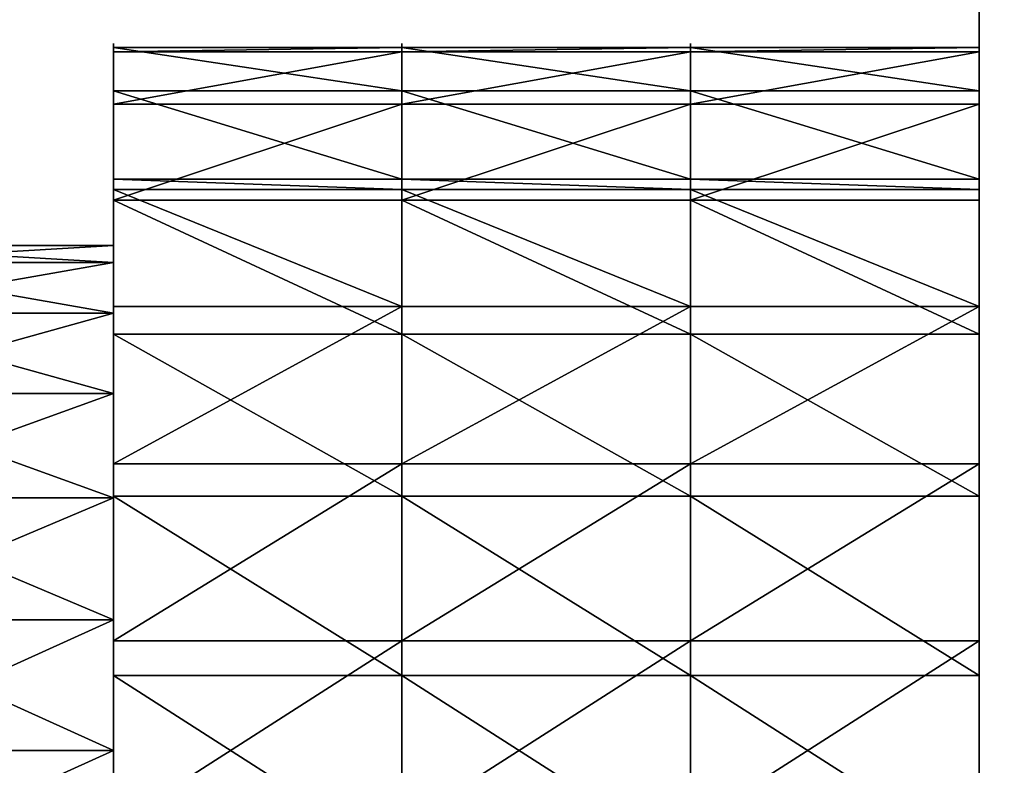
# Model space of a CAD drawing. Header units: millimetres. Extents: x 31 to 249, y 89 to 250.
# Tile 197 of 201: x 187.96 to 192.84, y 122.09 to 125.78. Entities that reach past the tile are written whole.
import ezdxf

# ---------------------------------------------------------------- set-up
doc = ezdxf.new("R2010")
doc.units = ezdxf.units.MM

# ---------------------------------------------------------------- blocks, each defined once
blk = doc.blocks.new('Group#3')
at = {"color": 250}
for p, q in [((0, 13.3), (0, 2.8)), ((0, 13.3, 8), (0, 2.8, 8))]:
    blk.add_line(p, q, dxfattribs=at)
mesh = blk.add_polyface(dxfattribs=at)
corners = [(9.9472, 15.648), (9.3157, 0.452), (9.3157, 15.648), (9.9472, 0.452), (9.3157, 16.1), (8.6843, 15.648), (8.6843, 16.1), (8.6843, 0.452), (8.6843, 0), (9.3157, 0), (8.0528, 0.452), (8.0528, 15.648), (8.0528, 16.1), (7.4213, 15.648), (7.4213, 16.1), (7.4213, 0.452), (7.4213, 0), (8.0528, 0), (6.7898, 0.452), (6.7898, 15.648), (6.7898, 16.1), (6.1583, 15.648), (6.1583, 16.1), (6.1583, 0.452), (6.1583, 0), (6.7898, 0), (5.5269, 0.452), (5.5269, 15.648), (2.2, 13.3), (0, 2.8), (0, 13.3), (2.2, 2.8), (2.3911, 13.3065), (2.3911, 2.7935), (2.5813, 13.3261), (2.5813, 2.7739), (2.7697, 13.3586), (2.7697, 2.7414), (2.9554, 13.4038), (2.9554, 2.6962), (3.1377, 13.4617), (3.1377, 2.6383), (3.3155, 13.5318), (3.3155, 2.5682), (3.4882, 13.6139), (3.4882, 2.4861), (3.6548, 13.7076), (3.6548, 2.3924), (3.8147, 13.8125), (3.8147, 2.2875), (3.967, 13.928), (3.967, 2.172), (4.1111, 14.0537), (4.1111, 2.0463), (4.2463, 14.1889), (4.2463, 1.9111), (4.372, 14.333), (4.372, 1.767), (4.4875, 14.4853), (4.4875, 1.6147), (4.5924, 14.6452), (4.5924, 1.4548), (4.6861, 14.8118), (4.6861, 1.2882), (4.7682, 14.9845), (4.7682, 1.1155), (4.8383, 15.1623), (4.8383, 0.9377), (4.8962, 15.3446), (4.8962, 0.7554), (4.9414, 15.5303), (4.9414, 0.5697), (4.9739, 15.7187), (4.9739, 0.3813), (4.9935, 15.9089), (4.9935, 0.1911), (5, 16.1), (5, 0), (5.5269, 16.1), (5.5269, 0), (10.5787, 16.1), (9.9472, 16.1), (9.9472, 0), (10.5787, 15.648), (27, 16.1), (12.4731, 15.648), (12.4731, 16.1), (12.4731, 0.452), (12.4731, 0), (27, 0), (27, 14.05), (27, 2.05), (11.8417, 0.452), (11.8417, 15.648), (11.2102, 15.648), (10.5787, 0.452), (11.2102, 0.452), (11.2102, 16.1), (11.2102, 0), (11.8417, 16.1), (11.8417, 0), (10.5787, 0)]
mesh.append_faces([[corners[k] for k in face] for face in [(4, 5, 6), (12, 13, 14), (20, 21, 22), (28, 29, 30), (80, 0, 81), (84, 85, 86), (89, 90, 91), (82, 95, 101)]], dxfattribs={"vtx0": -1, "color": 250})
mesh.append_faces([[corners[k] for k in face] for face in [(0, 1, 2), (1, 0, 3), (7, 4, 8), (8, 4, 9), (9, 2, 1), (5, 10, 11), (10, 5, 7), (15, 12, 16), (16, 12, 17), (17, 11, 10), (13, 18, 19), (18, 13, 15), (23, 20, 24), (24, 20, 25), (25, 19, 18), (21, 26, 27), (26, 21, 23), (29, 28, 31), (31, 32, 33), (33, 34, 35), (35, 36, 37), (37, 38, 39), (39, 40, 41), (41, 42, 43), (43, 44, 45), (45, 46, 47), (47, 48, 49), (49, 50, 51), (51, 52, 53), (53, 54, 55), (55, 56, 57), (57, 58, 59), (59, 60, 61), (61, 62, 63), (63, 64, 65), (65, 66, 67), (67, 68, 69), (69, 70, 71), (71, 72, 73), (73, 74, 75), (75, 76, 77), (77, 78, 79), (79, 27, 26), (3, 80, 82), (87, 84, 88), (88, 84, 89), (85, 92, 93), (92, 85, 87), (94, 95, 83), (95, 94, 96), (96, 97, 98), (98, 99, 100), (100, 93, 92)]], dxfattribs={"vtx0": -1, "vtx1": -1, "color": 250})
mesh.append_faces([[corners[k] for k in face] for face in [(5, 4, 7), (13, 12, 15), (21, 20, 23), (0, 80, 3), (85, 84, 87), (95, 82, 83)]], dxfattribs={"vtx0": -1, "vtx1": -1, "vtx2": -1, "color": 250})
mesh.append_faces([[corners[k] for k in face] for face in [(9, 4, 2), (17, 12, 11), (25, 20, 19), (31, 28, 32), (33, 32, 34), (35, 34, 36), (37, 36, 38), (39, 38, 40), (41, 40, 42), (43, 42, 44), (45, 44, 46), (47, 46, 48), (49, 48, 50), (51, 50, 52), (53, 52, 54), (55, 54, 56), (57, 56, 58), (59, 58, 60), (61, 60, 62), (63, 62, 64), (65, 64, 66), (67, 66, 68), (69, 68, 70), (71, 70, 72), (73, 72, 74), (75, 74, 76), (77, 76, 78), (79, 78, 27), (82, 80, 83), (89, 84, 90), (96, 94, 97), (98, 97, 99), (100, 99, 93)]], dxfattribs={"vtx0": -1, "vtx2": -1, "color": 250})
mesh = blk.add_polyface(dxfattribs=at)
corners = [(9.9472, 0.452, 8), (9.3157, 15.648, 8), (9.3157, 0.452, 8), (9.9472, 15.648, 8), (9.3157, 0, 8), (8.6843, 0.452, 8), (8.6843, 0, 8), (8.6843, 15.648, 8), (8.6843, 16.1, 8), (9.3157, 16.1, 8), (8.0528, 15.648, 8), (8.0528, 0.452, 8), (8.0528, 0, 8), (7.4213, 0.452, 8), (7.4213, 0, 8), (7.4213, 15.648, 8), (7.4213, 16.1, 8), (8.0528, 16.1, 8), (6.7898, 15.648, 8), (6.7898, 0.452, 8), (6.7898, 0, 8), (6.1583, 0.452, 8), (6.1583, 0, 8), (6.1583, 15.648, 8), (6.1583, 16.1, 8), (6.7898, 16.1, 8), (5.5269, 15.648, 8), (5.5269, 0.452, 8), (2.2, 2.8, 8), (0, 13.3, 8), (0, 2.8, 8), (2.2, 13.3, 8), (2.3911, 2.7935, 8), (2.3911, 13.3065, 8), (2.5813, 2.7739, 8), (2.5813, 13.3261, 8), (2.7697, 2.7414, 8), (2.7697, 13.3586, 8), (2.9554, 2.6962, 8), (2.9554, 13.4038, 8), (3.1377, 2.6383, 8), (3.1377, 13.4617, 8), (3.3155, 2.5682, 8), (3.3155, 13.5318, 8), (3.4882, 2.4861, 8), (3.4882, 13.6139, 8), (3.6548, 2.3924, 8), (3.6548, 13.7076, 8), (3.8147, 2.2875, 8), (3.8147, 13.8125, 8), (3.967, 2.172, 8), (3.967, 13.928, 8), (4.1111, 2.0463, 8), (4.1111, 14.0537, 8), (4.2463, 1.9111, 8), (4.2463, 14.1889, 8), (4.372, 1.767, 8), (4.372, 14.333, 8), (4.4875, 1.6147, 8), (4.4875, 14.4853, 8), (4.5924, 1.4548, 8), (4.5924, 14.6452, 8), (4.6861, 1.2882, 8), (4.6861, 14.8118, 8), (4.7682, 1.1155, 8), (4.7682, 14.9845, 8), (4.8383, 0.9377, 8), (4.8383, 15.1623, 8), (4.8962, 0.7554, 8), (4.8962, 15.3446, 8), (4.9414, 0.5697, 8), (4.9414, 15.5303, 8), (4.9739, 0.3813, 8), (4.9739, 15.7187, 8), (4.9935, 0.1911, 8), (4.9935, 15.9089, 8), (5, 0, 8), (5, 16.1, 8), (5.5269, 0, 8), (5.5269, 16.1, 8), (10.5787, 0, 8), (9.9472, 0, 8), (9.9472, 16.1, 8), (10.5787, 0.452, 8), (27, 0, 8), (12.4731, 0.452, 8), (12.4731, 0, 8), (12.4731, 15.648, 8), (12.4731, 16.1, 8), (27, 16.1, 8), (27, 2.05, 8), (27, 14.05, 8), (11.8417, 15.648, 8), (11.8417, 0.452, 8), (11.2102, 0.452, 8), (10.5787, 15.648, 8), (11.2102, 15.648, 8), (11.2102, 0, 8), (11.2102, 16.1, 8), (11.8417, 0, 8), (11.8417, 16.1, 8), (10.5787, 16.1, 8)]
mesh.append_faces([[corners[k] for k in face] for face in [(4, 5, 6), (12, 13, 14), (20, 21, 22), (28, 29, 30), (80, 0, 81), (84, 85, 86), (89, 90, 91), (82, 95, 101)]], dxfattribs={"vtx0": -1, "color": 250})
mesh.append_faces([[corners[k] for k in face] for face in [(0, 1, 2), (1, 0, 3), (7, 4, 8), (8, 4, 9), (9, 2, 1), (5, 10, 11), (10, 5, 7), (15, 12, 16), (16, 12, 17), (17, 11, 10), (13, 18, 19), (18, 13, 15), (23, 20, 24), (24, 20, 25), (25, 19, 18), (21, 26, 27), (26, 21, 23), (29, 28, 31), (31, 32, 33), (33, 34, 35), (35, 36, 37), (37, 38, 39), (39, 40, 41), (41, 42, 43), (43, 44, 45), (45, 46, 47), (47, 48, 49), (49, 50, 51), (51, 52, 53), (53, 54, 55), (55, 56, 57), (57, 58, 59), (59, 60, 61), (61, 62, 63), (63, 64, 65), (65, 66, 67), (67, 68, 69), (69, 70, 71), (71, 72, 73), (73, 74, 75), (75, 76, 77), (77, 78, 79), (79, 27, 26), (3, 80, 82), (87, 84, 88), (88, 84, 89), (85, 92, 93), (92, 85, 87), (94, 95, 83), (95, 94, 96), (96, 97, 98), (98, 99, 100), (100, 93, 92)]], dxfattribs={"vtx0": -1, "vtx1": -1, "color": 250})
mesh.append_faces([[corners[k] for k in face] for face in [(5, 4, 7), (13, 12, 15), (21, 20, 23), (0, 80, 3), (85, 84, 87), (95, 82, 83)]], dxfattribs={"vtx0": -1, "vtx1": -1, "vtx2": -1, "color": 250})
mesh.append_faces([[corners[k] for k in face] for face in [(9, 4, 2), (17, 12, 11), (25, 20, 19), (31, 28, 32), (33, 32, 34), (35, 34, 36), (37, 36, 38), (39, 38, 40), (41, 40, 42), (43, 42, 44), (45, 44, 46), (47, 46, 48), (49, 48, 50), (51, 50, 52), (53, 52, 54), (55, 54, 56), (57, 56, 58), (59, 58, 60), (61, 60, 62), (63, 62, 64), (65, 64, 66), (67, 66, 68), (69, 68, 70), (71, 70, 72), (73, 72, 74), (75, 74, 76), (77, 76, 78), (79, 78, 27), (82, 80, 83), (89, 84, 90), (96, 94, 97), (98, 97, 99), (100, 99, 93)]], dxfattribs={"vtx0": -1, "vtx2": -1, "color": 250})
mesh = blk.add_polyface(dxfattribs=at)
corners = [(0, 13.3, 8), (0, 2.8), (0, 2.8, 8), (0, 13.3)]
mesh.append_faces([[corners[k] for k in face] for face in [(0, 1, 2), (1, 0, 3)]], dxfattribs={"vtx0": -1, "color": 250})
blk = doc.blocks.new('Group#8')
at = {"color": 250}
for p, q in [((31.1429, 6.9605, 3.109), (29.7143, 6.9605, 3.109)), ((31.1429, 6.938, 4.0224), (29.7143, 6.938, 4.0224)), ((32.5714, 6.9605, 3.109), (31.1429, 6.9605, 3.109)), ((32.5714, 6.938, 4.0224), (31.1429, 6.938, 4.0224)), ((34, 6.9605, 3.109), (32.5714, 6.9605, 3.109)), ((34, 6.938, 4.0224), (32.5714, 6.938, 4.0224)), ((31.1429, 6.7458, 2.2209), (29.7143, 6.7458, 2.2209)), ((32.5714, 6.7458, 2.2209), (31.1429, 6.7458, 2.2209)), ((34, 6.7458, 2.2209), (32.5714, 6.7458, 2.2209)), ((31.1429, 6.6799, 4.8989), (29.7143, 6.6799, 4.8989)), ((32.5714, 6.6799, 4.8989), (31.1429, 6.6799, 4.8989)), ((34, 6.6799, 4.8989), (32.5714, 6.6799, 4.8989)), ((31.1429, 6.3086, 1.4186), (29.7143, 6.3086, 1.4186)), ((32.5714, 6.3086, 1.4186), (31.1429, 6.3086, 1.4186)), ((34, 6.3086, 1.4186), (32.5714, 6.3086, 1.4186)), ((31.1429, 6.2571, 1.3645), (29.7143, 6.2571, 1.3645)), ((32.5714, 6.2571, 1.3645), (31.1429, 6.2571, 1.3645)), ((34, 6.2571, 1.3645), (32.5714, 6.2571, 1.3645)), ((31.1429, 6.2037, 5.6787), (29.7143, 6.2037, 5.6787)), ((32.5714, 6.2037, 5.6787), (31.1429, 6.2037, 5.6787)), ((34, 6.2037, 5.6787), (32.5714, 6.2037, 5.6787)), ((29.7143, 5.9803, 3.4803), (28.2857, 5.9803, 3.4803)), ((29.7143, 5.8951, 4.1273), (28.2857, 5.8951, 4.1273)), ((29.7143, 5.8951, 2.8332), (28.2857, 5.8951, 2.8332)), ((31.1429, 5.6787, 0.7568), (29.7143, 5.6787, 0.7568)), ((32.5714, 5.6787, 0.7568), (31.1429, 5.6787, 0.7568)), ((34, 5.6787, 0.7568), (32.5714, 5.6787, 0.7568)), ((29.7143, 5.6453, 2.2303), (28.2857, 5.6453, 2.2303)), ((29.7143, 5.6453, 4.7303), (28.2857, 5.6453, 4.7303)), ((31.1429, 5.5419, 6.3086), (29.7143, 5.5419, 6.3086)), ((32.5714, 5.5419, 6.3086), (31.1429, 5.5419, 6.3086)), ((34, 5.5419, 6.3086), (32.5714, 5.5419, 6.3086)), ((29.7143, 5.248, 5.248), (28.2857, 5.248, 5.248)), ((29.7143, 5.248, 1.7125), (28.2857, 5.248, 1.7125)), ((31.1429, 4.8989, 0.2806), (29.7143, 4.8989, 0.2806)), ((32.5714, 4.8989, 0.2806), (31.1429, 4.8989, 0.2806)), ((34, 4.8989, 0.2806), (32.5714, 4.8989, 0.2806)), ((29.7143, 4.7303, 5.6453), (28.2857, 4.7303, 5.6453)), ((29.7143, 4.7303, 1.3152), (28.2857, 4.7303, 1.3152)), ((31.1429, 4.7396, 6.7458), (29.7143, 4.7396, 6.7458)), ((32.5714, 4.7396, 6.7458), (31.1429, 4.7396, 6.7458)), ((34, 4.7396, 6.7458), (32.5714, 4.7396, 6.7458)), ((29.7143, 4.1273, 5.8951), (28.2857, 4.1273, 5.8951)), ((29.7143, 4.1273, 1.0654), (28.2857, 4.1273, 1.0654)), ((31.1429, 4.0224, 0.0225), (29.7143, 4.0224, 0.0225)), ((32.5714, 4.0224, 0.0225), (31.1429, 4.0224, 0.0225)), ((34, 4.0224, 0.0225), (32.5714, 4.0224, 0.0225)), ((31.1429, 3.8515, 6.9605), (29.7143, 3.8515, 6.9605)), ((32.5714, 3.8515, 6.9605), (31.1429, 3.8515, 6.9605)), ((34, 3.8515, 6.9605), (32.5714, 3.8515, 6.9605)), ((29.7143, 3.4803, 5.9803), (28.2857, 3.4803, 5.9803)), ((29.7143, 3.4803, 0.9803), (28.2857, 3.4803, 0.9803))]:
    blk.add_line(p, q, dxfattribs=at)
at = {"color": 250, "extrusion": (1, 0, 0)}
for centre, radius in [((3.4803, 3.4803, 29.7143), 3.5), ((3.4803, 3.4803, 31.1429), 3.5), ((3.4803, 3.4803, 32.5714), 3.5), ((3.4803, 3.4803, 34), 3.5), ((3.4803, 3.4803, 29.7143), 2.5)]:
    blk.add_circle(centre, radius, dxfattribs=at)
at = {"color": 250}
mesh = blk.add_polyface(dxfattribs=at)
corners = [(29.7143, 6.938, 4.0224), (31.1429, 6.9605, 3.109), (29.7143, 6.9605, 3.109), (31.1429, 6.938, 4.0224)]
mesh.append_faces([[corners[k] for k in face] for face in [(0, 1, 2), (1, 0, 3)]], dxfattribs={"vtx0": -1, "color": 250})
mesh = blk.add_polyface(dxfattribs=at)
corners = [(29.7143, 0.2147, 4.7396), (29.7143, 0.0225, 2.9381), (29.7143, 0, 3.8515), (29.7143, 0.2806, 2.0616), (29.7143, 0.6519, 5.5419), (29.7143, 0.7568, 1.2819), (29.7143, 0.7034, 5.596), (29.7143, 0.9803, 3.4803), (29.7143, 1.2819, 6.2037), (29.7143, 1.0654, 4.1273), (29.7143, 1.3152, 4.7303), (29.7143, 2.0616, 6.6799), (29.7143, 1.7125, 5.248), (29.7143, 2.2303, 5.6453), (29.7143, 2.9381, 6.938), (29.7143, 2.8332, 5.8951), (29.7143, 3.4803, 5.9803), (29.7143, 3.8515, 6.9605), (29.7143, 4.1273, 5.8951), (29.7143, 4.7396, 6.7458), (29.7143, 4.7303, 5.6453), (29.7143, 5.248, 5.248), (29.7143, 5.5419, 6.3086), (29.7143, 5.6453, 4.7303), (29.7143, 6.2037, 5.6787), (29.7143, 5.8951, 4.1273), (29.7143, 5.9803, 3.4803), (29.7143, 1.0654, 2.8332), (29.7143, 1.4186, 0.6519), (29.7143, 1.3152, 2.2303), (29.7143, 1.7125, 1.7125), (29.7143, 2.2209, 0.2147), (29.7143, 2.2303, 1.3152), (29.7143, 3.109), (29.7143, 2.8332, 1.0654), (29.7143, 3.4803, 0.9803), (29.7143, 4.0224, 0.0225), (29.7143, 4.1273, 1.0654), (29.7143, 4.8989, 0.2806), (29.7143, 4.7303, 1.3152), (29.7143, 5.248, 1.7125), (29.7143, 5.6787, 0.7568), (29.7143, 5.6453, 2.2303), (29.7143, 5.8951, 2.8332), (29.7143, 6.2571, 1.3645), (29.7143, 6.6799, 4.8989), (29.7143, 6.3086, 1.4186), (29.7143, 6.7458, 2.2209), (29.7143, 6.938, 4.0224), (29.7143, 6.9605, 3.109)]
mesh.append_faces([[corners[k] for k in face] for face in [(0, 1, 2), (47, 48, 49)]], dxfattribs={"vtx0": -1, "color": 250})
mesh.append_faces([[corners[k] for k in face] for face in [(1, 0, 3), (3, 4, 5), (7, 8, 9), (9, 8, 10), (10, 11, 12), (12, 11, 13), (13, 14, 15), (15, 14, 16), (16, 17, 18), (18, 19, 20), (20, 19, 21), (21, 22, 23), (23, 24, 25), (25, 24, 26), (5, 27, 28), (27, 5, 7), (28, 30, 31), (31, 32, 33), (33, 35, 36), (36, 37, 38), (38, 40, 41), (41, 43, 44), (44, 45, 46), (46, 45, 47)]], dxfattribs={"vtx0": -1, "vtx1": -1, "color": 250})
mesh.append_faces([[corners[k] for k in face] for face in [(5, 6, 7), (44, 26, 24)]], dxfattribs={"vtx0": -1, "vtx1": -1, "vtx2": -1, "color": 250})
mesh.append_faces([[corners[k] for k in face] for face in [(3, 0, 4), (5, 4, 6), (7, 6, 8), (10, 8, 11), (13, 11, 14), (16, 14, 17), (18, 17, 19), (21, 19, 22), (23, 22, 24), (28, 27, 29), (28, 29, 30), (31, 30, 32), (33, 32, 34), (33, 34, 35), (36, 35, 37), (38, 37, 39), (38, 39, 40), (41, 40, 42), (41, 42, 43), (44, 43, 26), (44, 24, 45), (47, 45, 48)]], dxfattribs={"vtx0": -1, "vtx2": -1, "color": 250})
mesh = blk.add_polyface(dxfattribs=at)
corners = [(29.7143, 6.9605, 3.109), (31.1429, 6.7458, 2.2209), (29.7143, 6.7458, 2.2209), (31.1429, 6.9605, 3.109)]
mesh.append_faces([[corners[k] for k in face] for face in [(0, 1, 2), (1, 0, 3)]], dxfattribs={"vtx0": -1, "color": 250})
mesh = blk.add_polyface(dxfattribs=at)
corners = [(29.7143, 6.6799, 4.8989), (31.1429, 6.938, 4.0224), (29.7143, 6.938, 4.0224), (31.1429, 6.6799, 4.8989)]
mesh.append_faces([[corners[k] for k in face] for face in [(0, 1, 2), (1, 0, 3)]], dxfattribs={"vtx0": -1, "color": 250})
mesh = blk.add_polyface(dxfattribs=at)
corners = [(31.1429, 0.2147, 4.7396), (31.1429, 0.0225, 2.9381), (31.1429, 0, 3.8515), (31.1429, 0.2806, 2.0616), (31.1429, 0.6519, 5.5419), (31.1429, 0.7568, 1.2819), (31.1429, 0.7034, 5.596), (31.1429, 1.2819, 6.2037), (31.1429, 1.4186, 0.6519), (31.1429, 2.0616, 6.6799), (31.1429, 2.2209, 0.2147), (31.1429, 2.9381, 6.938), (31.1429, 3.109), (31.1429, 3.8515, 6.9605), (31.1429, 4.0224, 0.0225), (31.1429, 4.7396, 6.7458), (31.1429, 4.8989, 0.2806), (31.1429, 5.5419, 6.3086), (31.1429, 5.6787, 0.7568), (31.1429, 6.2037, 5.6787), (31.1429, 6.2571, 1.3645), (31.1429, 6.6799, 4.8989), (31.1429, 6.3086, 1.4186), (31.1429, 6.7458, 2.2209), (31.1429, 6.938, 4.0224), (31.1429, 6.9605, 3.109)]
mesh.append_faces([[corners[k] for k in face] for face in [(0, 1, 2), (23, 24, 25)]], dxfattribs={"vtx0": -1, "color": 250})
mesh.append_faces([[corners[k] for k in face] for face in [(1, 0, 3), (3, 4, 5), (5, 7, 8), (8, 9, 10), (10, 11, 12), (12, 13, 14), (14, 15, 16), (16, 17, 18), (18, 19, 20), (20, 21, 22), (22, 21, 23)]], dxfattribs={"vtx0": -1, "vtx1": -1, "color": 250})
mesh.append_faces([[corners[k] for k in face] for face in [(3, 0, 4), (5, 4, 6), (5, 6, 7), (8, 7, 9), (10, 9, 11), (12, 11, 13), (14, 13, 15), (16, 15, 17), (18, 17, 19), (20, 19, 21), (23, 21, 24)]], dxfattribs={"vtx0": -1, "vtx2": -1, "color": 250})
mesh = blk.add_polyface(dxfattribs=at)
corners = [(31.1429, 6.938, 4.0224), (32.5714, 6.9605, 3.109), (31.1429, 6.9605, 3.109), (32.5714, 6.938, 4.0224)]
mesh.append_faces([[corners[k] for k in face] for face in [(0, 1, 2), (1, 0, 3)]], dxfattribs={"vtx0": -1, "color": 250})
mesh = blk.add_polyface(dxfattribs=at)
corners = [(31.1429, 6.9605, 3.109), (32.5714, 6.7458, 2.2209), (31.1429, 6.7458, 2.2209), (32.5714, 6.9605, 3.109)]
mesh.append_faces([[corners[k] for k in face] for face in [(0, 1, 2), (1, 0, 3)]], dxfattribs={"vtx0": -1, "color": 250})
mesh = blk.add_polyface(dxfattribs=at)
corners = [(31.1429, 6.6799, 4.8989), (32.5714, 6.938, 4.0224), (31.1429, 6.938, 4.0224), (32.5714, 6.6799, 4.8989)]
mesh.append_faces([[corners[k] for k in face] for face in [(0, 1, 2), (1, 0, 3)]], dxfattribs={"vtx0": -1, "color": 250})
mesh = blk.add_polyface(dxfattribs=at)
corners = [(32.5714, 0.2147, 4.7396), (32.5714, 0.0225, 2.9381), (32.5714, 0, 3.8515), (32.5714, 0.2806, 2.0616), (32.5714, 0.6519, 5.5419), (32.5714, 0.7568, 1.2819), (32.5714, 0.7034, 5.596), (32.5714, 1.2819, 6.2037), (32.5714, 1.4186, 0.6519), (32.5714, 2.0616, 6.6799), (32.5714, 2.2209, 0.2147), (32.5714, 2.9381, 6.938), (32.5714, 3.109), (32.5714, 3.8515, 6.9605), (32.5714, 4.0224, 0.0225), (32.5714, 4.7396, 6.7458), (32.5714, 4.8989, 0.2806), (32.5714, 5.5419, 6.3086), (32.5714, 5.6787, 0.7568), (32.5714, 6.2037, 5.6787), (32.5714, 6.2571, 1.3645), (32.5714, 6.6799, 4.8989), (32.5714, 6.3086, 1.4186), (32.5714, 6.7458, 2.2209), (32.5714, 6.938, 4.0224), (32.5714, 6.9605, 3.109)]
mesh.append_faces([[corners[k] for k in face] for face in [(0, 1, 2), (23, 24, 25)]], dxfattribs={"vtx0": -1, "color": 250})
mesh.append_faces([[corners[k] for k in face] for face in [(1, 0, 3), (3, 4, 5), (5, 7, 8), (8, 9, 10), (10, 11, 12), (12, 13, 14), (14, 15, 16), (16, 17, 18), (18, 19, 20), (20, 21, 22), (22, 21, 23)]], dxfattribs={"vtx0": -1, "vtx1": -1, "color": 250})
mesh.append_faces([[corners[k] for k in face] for face in [(3, 0, 4), (5, 4, 6), (5, 6, 7), (8, 7, 9), (10, 9, 11), (12, 11, 13), (14, 13, 15), (16, 15, 17), (18, 17, 19), (20, 19, 21), (23, 21, 24)]], dxfattribs={"vtx0": -1, "vtx2": -1, "color": 250})
mesh = blk.add_polyface(dxfattribs=at)
corners = [(32.5714, 6.9605, 3.109), (34, 6.7458, 2.2209), (32.5714, 6.7458, 2.2209), (34, 6.9605, 3.109)]
mesh.append_faces([[corners[k] for k in face] for face in [(0, 1, 2), (1, 0, 3)]], dxfattribs={"vtx0": -1, "color": 250})
mesh = blk.add_polyface(dxfattribs=at)
corners = [(32.5714, 6.938, 4.0224), (34, 6.9605, 3.109), (32.5714, 6.9605, 3.109), (34, 6.938, 4.0224)]
mesh.append_faces([[corners[k] for k in face] for face in [(0, 1, 2), (1, 0, 3)]], dxfattribs={"vtx0": -1, "color": 250})
mesh = blk.add_polyface(dxfattribs=at)
corners = [(32.5714, 6.6799, 4.8989), (34, 6.938, 4.0224), (32.5714, 6.938, 4.0224), (34, 6.6799, 4.8989)]
mesh.append_faces([[corners[k] for k in face] for face in [(0, 1, 2), (1, 0, 3)]], dxfattribs={"vtx0": -1, "color": 250})
mesh = blk.add_polyface(dxfattribs=at)
corners = [(34, 0.0225, 2.9381), (34, 0.2147, 4.7396), (34, 0, 3.8515), (34, 0.2806, 2.0616), (34, 0.6519, 5.5419), (34, 0.7568, 1.2819), (34, 0.7034, 5.596), (34, 1.2819, 6.2037), (34, 1.4186, 0.6519), (34, 2.0616, 6.6799), (34, 2.2209, 0.2147), (34, 2.9381, 6.938), (34, 3.109), (34, 3.8515, 6.9605), (34, 4.0224, 0.0225), (34, 4.7396, 6.7458), (34, 4.8989, 0.2806), (34, 5.5419, 6.3086), (34, 5.6787, 0.7568), (34, 6.2037, 5.6787), (34, 6.2571, 1.3645), (34, 6.6799, 4.8989), (34, 6.3086, 1.4186), (34, 6.7458, 2.2209), (34, 6.938, 4.0224), (34, 6.9605, 3.109)]
mesh.append_faces([[corners[k] for k in face] for face in [(0, 1, 2), (24, 23, 25)]], dxfattribs={"vtx0": -1, "color": 250})
mesh.append_faces([[corners[k] for k in face] for face in [(1, 3, 4), (4, 5, 6), (6, 5, 7), (7, 8, 9), (9, 10, 11), (11, 12, 13), (13, 14, 15), (15, 16, 17), (17, 18, 19), (19, 20, 21), (21, 23, 24)]], dxfattribs={"vtx0": -1, "vtx1": -1, "color": 250})
mesh.append_faces([[corners[k] for k in face] for face in [(1, 0, 3), (4, 3, 5), (7, 5, 8), (9, 8, 10), (11, 10, 12), (13, 12, 14), (15, 14, 16), (17, 16, 18), (19, 18, 20), (21, 20, 22), (21, 22, 23)]], dxfattribs={"vtx0": -1, "vtx2": -1, "color": 250})
mesh = blk.add_polyface(dxfattribs=at)
corners = [(29.7143, 6.7458, 2.2209), (31.1429, 6.3086, 1.4186), (29.7143, 6.3086, 1.4186), (31.1429, 6.7458, 2.2209)]
mesh.append_faces([[corners[k] for k in face] for face in [(0, 1, 2), (1, 0, 3)]], dxfattribs={"vtx0": -1, "color": 250})
mesh = blk.add_polyface(dxfattribs=at)
corners = [(31.1429, 6.7458, 2.2209), (32.5714, 6.3086, 1.4186), (31.1429, 6.3086, 1.4186), (32.5714, 6.7458, 2.2209)]
mesh.append_faces([[corners[k] for k in face] for face in [(0, 1, 2), (1, 0, 3)]], dxfattribs={"vtx0": -1, "color": 250})
mesh = blk.add_polyface(dxfattribs=at)
corners = [(32.5714, 6.7458, 2.2209), (34, 6.3086, 1.4186), (32.5714, 6.3086, 1.4186), (34, 6.7458, 2.2209)]
mesh.append_faces([[corners[k] for k in face] for face in [(0, 1, 2), (1, 0, 3)]], dxfattribs={"vtx0": -1, "color": 250})
mesh = blk.add_polyface(dxfattribs=at)
corners = [(29.7143, 6.2037, 5.6787), (31.1429, 6.6799, 4.8989), (29.7143, 6.6799, 4.8989), (31.1429, 6.2037, 5.6787)]
mesh.append_faces([[corners[k] for k in face] for face in [(0, 1, 2), (1, 0, 3)]], dxfattribs={"vtx0": -1, "color": 250})
mesh = blk.add_polyface(dxfattribs=at)
corners = [(31.1429, 6.2037, 5.6787), (32.5714, 6.6799, 4.8989), (31.1429, 6.6799, 4.8989), (32.5714, 6.2037, 5.6787)]
mesh.append_faces([[corners[k] for k in face] for face in [(0, 1, 2), (1, 0, 3)]], dxfattribs={"vtx0": -1, "color": 250})
mesh = blk.add_polyface(dxfattribs=at)
corners = [(32.5714, 6.2037, 5.6787), (34, 6.6799, 4.8989), (32.5714, 6.6799, 4.8989), (34, 6.2037, 5.6787)]
mesh.append_faces([[corners[k] for k in face] for face in [(0, 1, 2), (1, 0, 3)]], dxfattribs={"vtx0": -1, "color": 250})
mesh = blk.add_polyface(dxfattribs=at)
corners = [(29.7143, 6.3086, 1.4186), (31.1429, 6.2571, 1.3645), (29.7143, 6.2571, 1.3645), (31.1429, 6.3086, 1.4186)]
mesh.append_faces([[corners[k] for k in face] for face in [(0, 1, 2), (1, 0, 3)]], dxfattribs={"vtx0": -1, "color": 250})
mesh = blk.add_polyface(dxfattribs=at)
corners = [(31.1429, 6.3086, 1.4186), (32.5714, 6.2571, 1.3645), (31.1429, 6.2571, 1.3645), (32.5714, 6.3086, 1.4186)]
mesh.append_faces([[corners[k] for k in face] for face in [(0, 1, 2), (1, 0, 3)]], dxfattribs={"vtx0": -1, "color": 250})
mesh = blk.add_polyface(dxfattribs=at)
corners = [(32.5714, 6.3086, 1.4186), (34, 6.2571, 1.3645), (32.5714, 6.2571, 1.3645), (34, 6.3086, 1.4186)]
mesh.append_faces([[corners[k] for k in face] for face in [(0, 1, 2), (1, 0, 3)]], dxfattribs={"vtx0": -1, "color": 250})
mesh = blk.add_polyface(dxfattribs=at)
corners = [(29.7143, 6.2571, 1.3645), (31.1429, 5.6787, 0.7568), (29.7143, 5.6787, 0.7568), (31.1429, 6.2571, 1.3645)]
mesh.append_faces([[corners[k] for k in face] for face in [(0, 1, 2), (1, 0, 3)]], dxfattribs={"vtx0": -1, "color": 250})
mesh = blk.add_polyface(dxfattribs=at)
corners = [(31.1429, 6.2571, 1.3645), (32.5714, 5.6787, 0.7568), (31.1429, 5.6787, 0.7568), (32.5714, 6.2571, 1.3645)]
mesh.append_faces([[corners[k] for k in face] for face in [(0, 1, 2), (1, 0, 3)]], dxfattribs={"vtx0": -1, "color": 250})
mesh = blk.add_polyface(dxfattribs=at)
corners = [(32.5714, 6.2571, 1.3645), (34, 5.6787, 0.7568), (32.5714, 5.6787, 0.7568), (34, 6.2571, 1.3645)]
mesh.append_faces([[corners[k] for k in face] for face in [(0, 1, 2), (1, 0, 3)]], dxfattribs={"vtx0": -1, "color": 250})
mesh = blk.add_polyface(dxfattribs=at)
corners = [(31.1429, 5.5419, 6.3086), (29.7143, 6.2037, 5.6787), (29.7143, 5.5419, 6.3086), (31.1429, 6.2037, 5.6787)]
mesh.append_faces([[corners[k] for k in face] for face in [(0, 1, 2), (1, 0, 3)]], dxfattribs={"vtx0": -1, "color": 250})
mesh = blk.add_polyface(dxfattribs=at)
corners = [(32.5714, 5.5419, 6.3086), (31.1429, 6.2037, 5.6787), (31.1429, 5.5419, 6.3086), (32.5714, 6.2037, 5.6787)]
mesh.append_faces([[corners[k] for k in face] for face in [(0, 1, 2), (1, 0, 3)]], dxfattribs={"vtx0": -1, "color": 250})
mesh = blk.add_polyface(dxfattribs=at)
corners = [(34, 5.5419, 6.3086), (32.5714, 6.2037, 5.6787), (32.5714, 5.5419, 6.3086), (34, 6.2037, 5.6787)]
mesh.append_faces([[corners[k] for k in face] for face in [(0, 1, 2), (1, 0, 3)]], dxfattribs={"vtx0": -1, "color": 250})
mesh = blk.add_polyface(dxfattribs=at)
corners = [(28.2857, 5.8951, 4.1273), (29.7143, 5.9803, 3.4803), (28.2857, 5.9803, 3.4803), (29.7143, 5.8951, 4.1273)]
mesh.append_faces([[corners[k] for k in face] for face in [(0, 1, 2), (1, 0, 3)]], dxfattribs={"vtx0": -1, "color": 250})
mesh = blk.add_polyface(dxfattribs=at)
corners = [(28.2857, 5.9803, 3.4803), (29.7143, 5.8951, 2.8332), (28.2857, 5.8951, 2.8332), (29.7143, 5.9803, 3.4803)]
mesh.append_faces([[corners[k] for k in face] for face in [(0, 1, 2), (1, 0, 3)]], dxfattribs={"vtx0": -1, "color": 250})
mesh = blk.add_polyface(dxfattribs=at)
corners = [(28.2857, 5.8951, 2.8332), (29.7143, 5.6453, 2.2303), (28.2857, 5.6453, 2.2303), (29.7143, 5.8951, 2.8332)]
mesh.append_faces([[corners[k] for k in face] for face in [(0, 1, 2), (1, 0, 3)]], dxfattribs={"vtx0": -1, "color": 250})
mesh = blk.add_polyface(dxfattribs=at)
corners = [(28.2857, 5.6453, 4.7303), (29.7143, 5.8951, 4.1273), (28.2857, 5.8951, 4.1273), (29.7143, 5.6453, 4.7303)]
mesh.append_faces([[corners[k] for k in face] for face in [(0, 1, 2), (1, 0, 3)]], dxfattribs={"vtx0": -1, "color": 250})
mesh = blk.add_polyface(dxfattribs=at)
corners = [(31.1429, 5.6787, 0.7568), (29.7143, 4.8989, 0.2806), (29.7143, 5.6787, 0.7568), (31.1429, 4.8989, 0.2806)]
mesh.append_faces([[corners[k] for k in face] for face in [(0, 1, 2), (1, 0, 3)]], dxfattribs={"vtx0": -1, "color": 250})
mesh = blk.add_polyface(dxfattribs=at)
corners = [(32.5714, 5.6787, 0.7568), (31.1429, 4.8989, 0.2806), (31.1429, 5.6787, 0.7568), (32.5714, 4.8989, 0.2806)]
mesh.append_faces([[corners[k] for k in face] for face in [(0, 1, 2), (1, 0, 3)]], dxfattribs={"vtx0": -1, "color": 250})
mesh = blk.add_polyface(dxfattribs=at)
corners = [(34, 5.6787, 0.7568), (32.5714, 4.8989, 0.2806), (32.5714, 5.6787, 0.7568), (34, 4.8989, 0.2806)]
mesh.append_faces([[corners[k] for k in face] for face in [(0, 1, 2), (1, 0, 3)]], dxfattribs={"vtx0": -1, "color": 250})
mesh = blk.add_polyface(dxfattribs=at)
corners = [(28.2857, 5.248, 5.248), (29.7143, 5.6453, 4.7303), (28.2857, 5.6453, 4.7303), (29.7143, 5.248, 5.248)]
mesh.append_faces([[corners[k] for k in face] for face in [(0, 1, 2), (1, 0, 3)]], dxfattribs={"vtx0": -1, "color": 250})
mesh = blk.add_polyface(dxfattribs=at)
corners = [(28.2857, 5.6453, 2.2303), (29.7143, 5.248, 1.7125), (28.2857, 5.248, 1.7125), (29.7143, 5.6453, 2.2303)]
mesh.append_faces([[corners[k] for k in face] for face in [(0, 1, 2), (1, 0, 3)]], dxfattribs={"vtx0": -1, "color": 250})
mesh = blk.add_polyface(dxfattribs=at)
corners = [(31.1429, 4.7396, 6.7458), (29.7143, 5.5419, 6.3086), (29.7143, 4.7396, 6.7458), (31.1429, 5.5419, 6.3086)]
mesh.append_faces([[corners[k] for k in face] for face in [(0, 1, 2), (1, 0, 3)]], dxfattribs={"vtx0": -1, "color": 250})
mesh = blk.add_polyface(dxfattribs=at)
corners = [(32.5714, 4.7396, 6.7458), (31.1429, 5.5419, 6.3086), (31.1429, 4.7396, 6.7458), (32.5714, 5.5419, 6.3086)]
mesh.append_faces([[corners[k] for k in face] for face in [(0, 1, 2), (1, 0, 3)]], dxfattribs={"vtx0": -1, "color": 250})
mesh = blk.add_polyface(dxfattribs=at)
corners = [(34, 4.7396, 6.7458), (32.5714, 5.5419, 6.3086), (32.5714, 4.7396, 6.7458), (34, 5.5419, 6.3086)]
mesh.append_faces([[corners[k] for k in face] for face in [(0, 1, 2), (1, 0, 3)]], dxfattribs={"vtx0": -1, "color": 250})
mesh = blk.add_polyface(dxfattribs=at)
corners = [(29.7143, 4.7303, 5.6453), (28.2857, 5.248, 5.248), (28.2857, 4.7303, 5.6453), (29.7143, 5.248, 5.248)]
mesh.append_faces([[corners[k] for k in face] for face in [(0, 1, 2), (1, 0, 3)]], dxfattribs={"vtx0": -1, "color": 250})
mesh = blk.add_polyface(dxfattribs=at)
corners = [(29.7143, 5.248, 1.7125), (28.2857, 4.7303, 1.3152), (28.2857, 5.248, 1.7125), (29.7143, 4.7303, 1.3152)]
mesh.append_faces([[corners[k] for k in face] for face in [(0, 1, 2), (1, 0, 3)]], dxfattribs={"vtx0": -1, "color": 250})
mesh = blk.add_polyface(dxfattribs=at)
corners = [(31.1429, 4.8989, 0.2806), (29.7143, 4.0224, 0.0225), (29.7143, 4.8989, 0.2806), (31.1429, 4.0224, 0.0225)]
mesh.append_faces([[corners[k] for k in face] for face in [(0, 1, 2), (1, 0, 3)]], dxfattribs={"vtx0": -1, "color": 250})
mesh = blk.add_polyface(dxfattribs=at)
corners = [(32.5714, 4.8989, 0.2806), (31.1429, 4.0224, 0.0225), (31.1429, 4.8989, 0.2806), (32.5714, 4.0224, 0.0225)]
mesh.append_faces([[corners[k] for k in face] for face in [(0, 1, 2), (1, 0, 3)]], dxfattribs={"vtx0": -1, "color": 250})
mesh = blk.add_polyface(dxfattribs=at)
corners = [(34, 4.8989, 0.2806), (32.5714, 4.0224, 0.0225), (32.5714, 4.8989, 0.2806), (34, 4.0224, 0.0225)]
mesh.append_faces([[corners[k] for k in face] for face in [(0, 1, 2), (1, 0, 3)]], dxfattribs={"vtx0": -1, "color": 250})
mesh = blk.add_polyface(dxfattribs=at)
corners = [(29.7143, 4.1273, 5.8951), (28.2857, 4.7303, 5.6453), (28.2857, 4.1273, 5.8951), (29.7143, 4.7303, 5.6453)]
mesh.append_faces([[corners[k] for k in face] for face in [(0, 1, 2), (1, 0, 3)]], dxfattribs={"vtx0": -1, "color": 250})
mesh = blk.add_polyface(dxfattribs=at)
corners = [(29.7143, 4.7303, 1.3152), (28.2857, 4.1273, 1.0654), (28.2857, 4.7303, 1.3152), (29.7143, 4.1273, 1.0654)]
mesh.append_faces([[corners[k] for k in face] for face in [(0, 1, 2), (1, 0, 3)]], dxfattribs={"vtx0": -1, "color": 250})
mesh = blk.add_polyface(dxfattribs=at)
corners = [(31.1429, 3.8515, 6.9605), (29.7143, 4.7396, 6.7458), (29.7143, 3.8515, 6.9605), (31.1429, 4.7396, 6.7458)]
mesh.append_faces([[corners[k] for k in face] for face in [(0, 1, 2), (1, 0, 3)]], dxfattribs={"vtx0": -1, "color": 250})
mesh = blk.add_polyface(dxfattribs=at)
corners = [(32.5714, 3.8515, 6.9605), (31.1429, 4.7396, 6.7458), (31.1429, 3.8515, 6.9605), (32.5714, 4.7396, 6.7458)]
mesh.append_faces([[corners[k] for k in face] for face in [(0, 1, 2), (1, 0, 3)]], dxfattribs={"vtx0": -1, "color": 250})
mesh = blk.add_polyface(dxfattribs=at)
corners = [(34, 3.8515, 6.9605), (32.5714, 4.7396, 6.7458), (32.5714, 3.8515, 6.9605), (34, 4.7396, 6.7458)]
mesh.append_faces([[corners[k] for k in face] for face in [(0, 1, 2), (1, 0, 3)]], dxfattribs={"vtx0": -1, "color": 250})
mesh = blk.add_polyface(dxfattribs=at)
corners = [(29.7143, 3.4803, 5.9803), (28.2857, 4.1273, 5.8951), (28.2857, 3.4803, 5.9803), (29.7143, 4.1273, 5.8951)]
mesh.append_faces([[corners[k] for k in face] for face in [(0, 1, 2), (1, 0, 3)]], dxfattribs={"vtx0": -1, "color": 250})
mesh = blk.add_polyface(dxfattribs=at)
corners = [(29.7143, 4.1273, 1.0654), (28.2857, 3.4803, 0.9803), (28.2857, 4.1273, 1.0654), (29.7143, 3.4803, 0.9803)]
mesh.append_faces([[corners[k] for k in face] for face in [(0, 1, 2), (1, 0, 3)]], dxfattribs={"vtx0": -1, "color": 250})
mesh = blk.add_polyface(dxfattribs=at)
corners = [(31.1429, 4.0224, 0.0225), (29.7143, 3.109), (29.7143, 4.0224, 0.0225), (31.1429, 3.109)]
mesh.append_faces([[corners[k] for k in face] for face in [(0, 1, 2), (1, 0, 3)]], dxfattribs={"vtx0": -1, "color": 250})
mesh = blk.add_polyface(dxfattribs=at)
corners = [(32.5714, 4.0224, 0.0225), (31.1429, 3.109), (31.1429, 4.0224, 0.0225), (32.5714, 3.109)]
mesh.append_faces([[corners[k] for k in face] for face in [(0, 1, 2), (1, 0, 3)]], dxfattribs={"vtx0": -1, "color": 250})
mesh = blk.add_polyface(dxfattribs=at)
corners = [(34, 4.0224, 0.0225), (32.5714, 3.109), (32.5714, 4.0224, 0.0225), (34, 3.109)]
mesh.append_faces([[corners[k] for k in face] for face in [(0, 1, 2), (1, 0, 3)]], dxfattribs={"vtx0": -1, "color": 250})
mesh = blk.add_polyface(dxfattribs=at)
corners = [(31.1429, 2.9381, 6.938), (29.7143, 3.8515, 6.9605), (29.7143, 2.9381, 6.938), (31.1429, 3.8515, 6.9605)]
mesh.append_faces([[corners[k] for k in face] for face in [(0, 1, 2), (1, 0, 3)]], dxfattribs={"vtx0": -1, "color": 250})
mesh = blk.add_polyface(dxfattribs=at)
corners = [(32.5714, 2.9381, 6.938), (31.1429, 3.8515, 6.9605), (31.1429, 2.9381, 6.938), (32.5714, 3.8515, 6.9605)]
mesh.append_faces([[corners[k] for k in face] for face in [(0, 1, 2), (1, 0, 3)]], dxfattribs={"vtx0": -1, "color": 250})
mesh = blk.add_polyface(dxfattribs=at)
corners = [(34, 2.9381, 6.938), (32.5714, 3.8515, 6.9605), (32.5714, 2.9381, 6.938), (34, 3.8515, 6.9605)]
mesh.append_faces([[corners[k] for k in face] for face in [(0, 1, 2), (1, 0, 3)]], dxfattribs={"vtx0": -1, "color": 250})
mesh = blk.add_polyface(dxfattribs=at)
corners = [(29.7143, 2.8332, 5.8951), (28.2857, 3.4803, 5.9803), (28.2857, 2.8332, 5.8951), (29.7143, 3.4803, 5.9803)]
mesh.append_faces([[corners[k] for k in face] for face in [(0, 1, 2), (1, 0, 3)]], dxfattribs={"vtx0": -1, "color": 250})
mesh = blk.add_polyface(dxfattribs=at)
corners = [(29.7143, 3.4803, 0.9803), (28.2857, 2.8332, 1.0654), (28.2857, 3.4803, 0.9803), (29.7143, 2.8332, 1.0654)]
mesh.append_faces([[corners[k] for k in face] for face in [(0, 1, 2), (1, 0, 3)]], dxfattribs={"vtx0": -1, "color": 250})

msp = doc.modelspace()

# ---------------------------------------------------------------- block references
at = {"color": 250}
for name, p in [('Group#3', (192.7127, 114.1159, 4.25)), ('Group#8', (158.7127, 118.6857, 4.7697))]:
    msp.add_blockref(name, p, dxfattribs=at)

doc.saveas('drawing.dxf')
